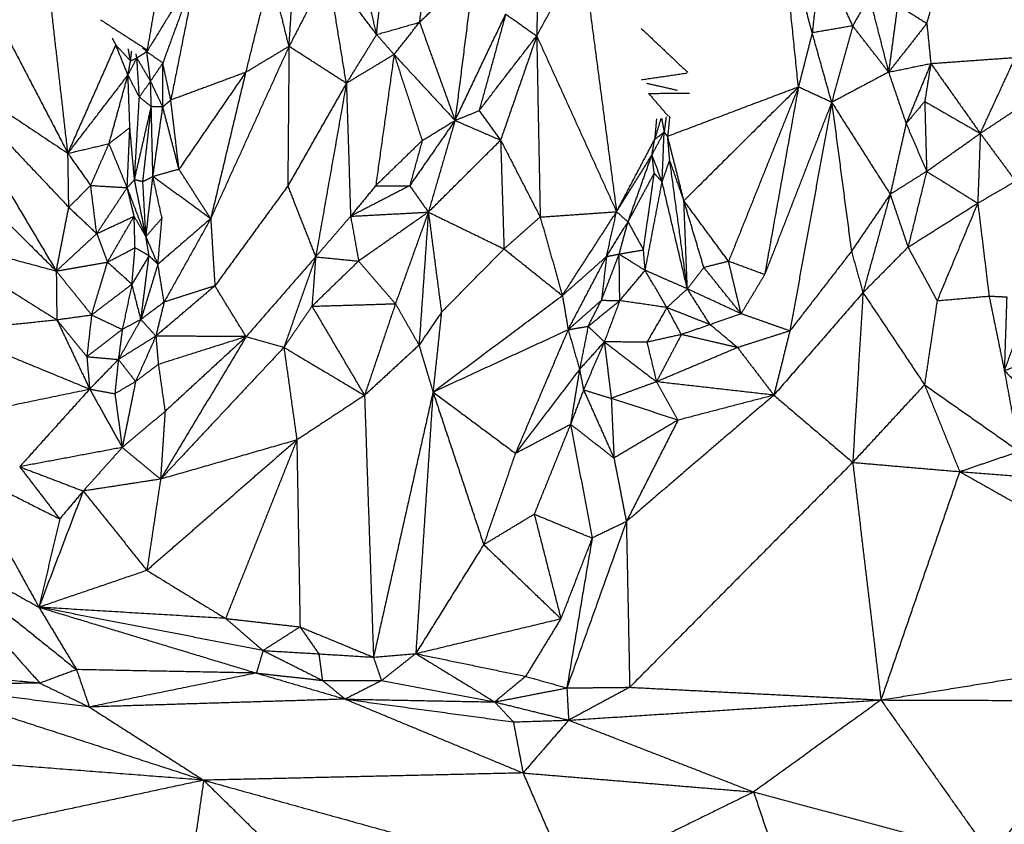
# Model space of a CAD drawing. Header units: millimetres. Extents: x 73 to 109.5, y 0 to 89.7.
# Tile 75 of 83: x 89.6 to 93.8, y 83.3 to 86.8. Entities that reach past the tile are written whole.
import ezdxf

# ---------------------------------------------------------------- set-up
doc = ezdxf.new("R2010")
doc.units = ezdxf.units.MM
doc.header["$MEASUREMENT"] = 0
doc.layers.add('Make2D$visible$lines', color=7, linetype='Continuous', true_color=0x000000)

msp = doc.modelspace()

# ---------------------------------------------------------------- linework, layer by layer
at = {"layer": 'Make2D$visible$lines'}
for points in [[(89.8059, 86.1895), (89.7433, 86.7386), (89.6807, 87.2878)], [(91.3206, 86.7538), (91.3518, 86.9784), (91.3831, 87.2031)], [(93.012, 86.7083), (92.9446, 86.9591), (92.8772, 87.2098)], [(92.9524, 86.475), (92.9148, 86.8424), (92.8772, 87.2098)], [(89.2979, 87.1639), (89.5519, 86.6767), (89.8059, 86.1895)], [(91.1356, 86.7011), (91.1593, 86.937), (91.183, 87.1729)], [(91.8356, 87.1695), (91.8303, 86.9323), (91.8251, 86.695)], [(90.7582, 86.6499), (90.7719, 86.8585), (90.7856, 87.0671)], [(91.1356, 86.7011), (91.0951, 86.8779), (91.0546, 87.0547)], [(91.8251, 86.695), (91.9236, 86.8737), (92.0222, 87.0524)], [(92.0222, 87.0524), (92.0957, 86.4952), (92.1691, 85.9379)], [(93.0491, 87.0394), (93.0306, 86.8739), (93.012, 86.7083)], [(93.1862, 86.7384), (93.1177, 86.8889), (93.0491, 87.0394)], [(93.5056, 86.7488), (93.5491, 86.9032), (93.5927, 87.0576)], [(90.3603, 86.9769), (90.253, 86.802), (90.1457, 86.627)], [(90.3603, 86.9769), (90.2875, 86.7777), (90.2146, 86.5784)], [(90.3603, 86.9769), (90.3047, 86.6979), (90.2491, 86.4189)], [(90.6788, 86.9689), (90.6251, 86.7535), (90.5714, 86.5381)], [(90.7582, 86.6499), (90.7185, 86.8094), (90.6788, 86.9689)], [(90.9261, 86.9754), (90.8421, 86.8127), (90.7582, 86.6499)], [(91.0053, 86.4911), (90.9657, 86.7333), (90.9261, 86.9754)], [(91.1356, 86.7011), (91.0309, 86.8383), (90.9261, 86.9754)], [(91.3206, 86.7538), (91.4381, 86.8675), (91.5557, 86.9812)], [(91.5557, 86.9812), (91.5145, 86.6561), (91.4734, 86.3311)], [(93.2574, 86.8637), (93.2218, 86.801), (93.1862, 86.7384)], [(93.2574, 86.8637), (93.2991, 86.7015), (93.3408, 86.5392)], [(90.1805, 86.8287), (90.1631, 86.7279), (90.1457, 86.627)], [(93.3797, 86.8286), (93.3603, 86.6839), (93.3408, 86.5392)], [(93.3797, 86.8286), (93.4427, 86.7887), (93.5056, 86.7488)], [(91.4734, 86.3311), (91.5826, 86.5601), (91.6918, 86.7892)], [(91.6918, 86.7892), (91.6344, 86.5811), (91.577, 86.3731)], [(91.6918, 86.7892), (91.7584, 86.7421), (91.8251, 86.695)], [(89.9466, 86.7644), (90.0443, 86.7011), (90.1421, 86.6378)], [(91.1356, 86.7011), (91.2281, 86.7275), (91.3206, 86.7538)], [(91.2108, 86.6149), (91.2657, 86.6844), (91.3206, 86.7538)], [(91.3206, 86.7538), (91.397, 86.5425), (91.4734, 86.3311)], [(93.1862, 86.7384), (93.0991, 86.7233), (93.012, 86.7083)], [(93.1862, 86.7384), (93.141, 86.5737), (93.0958, 86.409)], [(93.3408, 86.5392), (93.2635, 86.6388), (93.1862, 86.7384)], [(93.5056, 86.7488), (93.4232, 86.644), (93.3408, 86.5392)], [(93.5056, 86.7488), (93.5142, 86.6625), (93.5228, 86.5763)], [(91.1356, 86.7011), (91.0705, 86.5961), (91.0053, 86.4911)], [(91.1356, 86.7011), (91.1732, 86.658), (91.2108, 86.6149)], [(91.577, 86.3731), (91.7011, 86.534), (91.8251, 86.695)], [(91.8251, 86.695), (91.7474, 86.4706), (91.6696, 86.2461)], [(91.8251, 86.695), (91.8326, 86.3051), (91.8401, 85.9153)], [(91.8251, 86.695), (91.9971, 86.3165), (92.1691, 85.9379)], [(92.2753, 86.7276), (92.3753, 86.6329), (92.4753, 86.5382)], [(93.012, 86.7083), (92.9822, 86.5917), (92.9524, 86.475)], [(93.0958, 86.409), (93.0539, 86.5587), (93.012, 86.7083)], [(89.8059, 86.1895), (89.9091, 86.4226), (90.0122, 86.6558)], [(89.9964, 86.6859), (90.0043, 86.6709), (90.0122, 86.6558)], [(90.0122, 86.6558), (90.0438, 86.6217), (90.0754, 86.5877)], [(90.0646, 86.5265), (90.0384, 86.5912), (90.0122, 86.6558)], [(90.7582, 86.6499), (90.5895, 86.279), (90.4208, 85.908)], [(90.7582, 86.6499), (90.6648, 86.594), (90.5714, 86.5381)], [(90.7582, 86.6499), (90.7556, 86.3494), (90.7529, 86.0488)], [(91.0053, 86.4911), (90.8818, 86.5705), (90.7582, 86.6499)], [(90.0754, 86.5877), (90.0706, 86.6138), (90.0657, 86.64)], [(90.0754, 86.5877), (90.0781, 86.6089), (90.0807, 86.6301)], [(90.1029, 86.6), (90.1012, 86.6089), (90.0994, 86.6178)], [(90.1457, 86.627), (90.1243, 86.6135), (90.1029, 86.6)], [(90.1457, 86.627), (90.1368, 86.6352), (90.1278, 86.6434)], [(90.1457, 86.627), (90.1442, 86.6328), (90.1426, 86.6386)], [(90.2146, 86.5784), (90.1802, 86.6027), (90.1457, 86.627)], [(90.1618, 86.5006), (90.1538, 86.5638), (90.1457, 86.627)], [(91.2108, 86.6149), (91.1081, 86.553), (91.0053, 86.4911)], [(91.2108, 86.6149), (91.1713, 86.3325), (91.1318, 86.0501)], [(91.2108, 86.6149), (91.3421, 86.473), (91.4734, 86.3311)], [(91.2108, 86.6149), (91.2713, 86.4297), (91.3318, 86.2444)], [(89.2237, 86.5769), (89.5148, 86.3832), (89.8059, 86.1895)], [(89.2237, 86.5769), (89.5166, 86.2671), (89.8096, 85.9572)], [(89.2237, 86.5769), (89.4897, 86.1298), (89.7557, 85.6826)], [(90.0646, 86.5265), (90.0838, 86.5633), (90.1029, 86.6)], [(90.0646, 86.5265), (90.07, 86.5571), (90.0754, 86.5877)], [(90.0754, 86.5877), (90.0892, 86.5938), (90.1029, 86.6)], [(90.1137, 86.4316), (90.1083, 86.5158), (90.1029, 86.6)], [(90.1618, 86.5006), (90.1324, 86.5503), (90.1029, 86.6)], [(90.2146, 86.5784), (90.1882, 86.5395), (90.1618, 86.5006)], [(90.2145, 86.3894), (90.2145, 86.4839), (90.2146, 86.5784)], [(90.2491, 86.4189), (90.2319, 86.4987), (90.2146, 86.5784)], [(93.3408, 86.5392), (93.4318, 86.5578), (93.5228, 86.5763)], [(93.5228, 86.5763), (93.4696, 86.447), (93.4164, 86.3177)], [(93.5228, 86.5763), (93.5096, 86.4946), (93.4965, 86.4128)], [(93.5228, 86.5763), (93.7049, 86.5893), (93.8869, 86.6024)], [(93.5228, 86.5763), (93.6294, 86.4259), (93.7359, 86.2755)], [(93.7359, 86.2755), (93.8114, 86.439), (93.8869, 86.6024)], [(88.8981, 86.534), (89.3269, 86.1083), (89.7557, 85.6826)], [(89.8059, 86.1895), (89.9353, 86.358), (90.0646, 86.5265)], [(89.983, 86.2311), (90.0238, 86.3788), (90.0646, 86.5265)], [(90.0727, 86.3003), (90.0687, 86.4134), (90.0646, 86.5265)], [(90.1137, 86.4316), (90.0892, 86.4791), (90.0646, 86.5265)], [(90.5714, 86.5381), (90.4103, 86.4785), (90.2491, 86.4189)], [(90.5714, 86.5381), (90.4278, 86.3296), (90.2843, 86.121)], [(90.5714, 86.5381), (90.4961, 86.2231), (90.4208, 85.908)], [(92.2767, 86.5068), (92.3742, 86.521), (92.4717, 86.5352)], [(93.3408, 86.5392), (93.2183, 86.4741), (93.0958, 86.409)], [(93.3408, 86.5392), (93.3786, 86.4285), (93.4164, 86.3177)], [(90.1137, 86.4316), (90.1378, 86.4661), (90.1618, 86.5006)], [(90.165, 86.3905), (90.1634, 86.4456), (90.1618, 86.5006)], [(90.2145, 86.3894), (90.1881, 86.445), (90.1618, 86.5006)], [(91.0053, 86.4911), (90.8791, 86.27), (90.7529, 86.0488)], [(91.0053, 86.4911), (90.9392, 86.1173), (90.873, 85.7436)], [(91.0053, 86.4911), (91.0144, 86.2048), (91.0234, 85.9185)], [(92.2978, 86.4918), (92.3638, 86.4765), (92.4299, 86.4613)], [(92.3074, 86.4474), (92.3953, 86.4482), (92.4833, 86.4489)], [(92.3074, 86.4474), (92.3498, 86.3982), (92.3922, 86.3489)], [(92.9524, 86.475), (92.6708, 86.3687), (92.3892, 86.2624)], [(92.9524, 86.475), (92.7058, 86.2302), (92.4592, 85.9853)], [(92.9524, 86.475), (92.8019, 86.0997), (92.6515, 85.7245)], [(92.9524, 86.475), (92.8796, 86.071), (92.8069, 85.667)], [(93.0958, 86.409), (93.0241, 86.442), (92.9524, 86.475)], [(90.0926, 86.0757), (90.1031, 86.2537), (90.1137, 86.4316)], [(90.165, 86.3905), (90.1394, 86.4111), (90.1137, 86.4316)], [(90.2491, 86.4189), (90.2318, 86.4042), (90.2145, 86.3894)], [(90.2843, 86.121), (90.2667, 86.27), (90.2491, 86.4189)], [(93.0958, 86.409), (92.9513, 86.038), (92.8069, 85.667)], [(93.0958, 86.409), (93.0057, 85.917), (92.9156, 85.4249)], [(93.0958, 86.409), (93.2218, 86.211), (93.3478, 86.013)], [(93.0958, 86.409), (93.1383, 86.0882), (93.1808, 85.7674)], [(93.4965, 86.4128), (93.4564, 86.3653), (93.4164, 86.3177)], [(93.4965, 86.4128), (93.5006, 86.2623), (93.5048, 86.1117)], [(93.4965, 86.4128), (93.6162, 86.3442), (93.7359, 86.2755)], [(90.0926, 86.0757), (90.1288, 86.2331), (90.165, 86.3905)], [(90.1287, 86.0669), (90.1469, 86.2287), (90.165, 86.3905)], [(90.1719, 86.0893), (90.1684, 86.2399), (90.165, 86.3905)], [(90.2145, 86.3894), (90.1897, 86.39), (90.165, 86.3905)], [(90.1719, 86.0893), (90.1932, 86.2394), (90.2145, 86.3894)], [(90.2843, 86.121), (90.2494, 86.2552), (90.2145, 86.3894)], [(91.4734, 86.3311), (91.5252, 86.3521), (91.577, 86.3731)], [(91.577, 86.3731), (91.6233, 86.3096), (91.6696, 86.2461)], [(93.7359, 86.2755), (93.8129, 86.3265), (93.8899, 86.3775)], [(91.4734, 86.3311), (91.3758, 86.1905), (91.2782, 86.0499)], [(91.3318, 86.2444), (91.4026, 86.2878), (91.4734, 86.3311)], [(91.4734, 86.3311), (91.4159, 86.1337), (91.3585, 85.9363)], [(91.4734, 86.3311), (91.5715, 86.2886), (91.6696, 86.2461)], [(92.3597, 86.3383), (92.3464, 86.2935), (92.333, 86.2487)], [(92.3412, 86.3381), (92.3371, 86.2934), (92.333, 86.2487)], [(92.3597, 86.3383), (92.3627, 86.3383), (92.3656, 86.3383)], [(92.3635, 86.3383), (92.3688, 86.3098), (92.3742, 86.2813)], [(92.3826, 86.3469), (92.3784, 86.3141), (92.3742, 86.2813)], [(92.398, 86.3501), (92.3936, 86.3063), (92.3892, 86.2624)], [(93.4164, 86.3177), (93.3821, 86.1654), (93.3478, 86.013)], [(93.4164, 86.3177), (93.4606, 86.2147), (93.5048, 86.1117)], [(89.983, 86.2311), (90.0279, 86.2657), (90.0727, 86.3003)], [(90.0611, 86.0417), (90.0669, 86.171), (90.0727, 86.3003)], [(90.0926, 86.0757), (90.0827, 86.188), (90.0727, 86.3003)], [(92.3217, 86.1832), (92.3479, 86.2323), (92.3742, 86.2813)], [(92.333, 86.2487), (92.3536, 86.265), (92.3742, 86.2813)], [(92.3654, 86.0661), (92.3698, 86.1737), (92.3742, 86.2813)], [(92.3892, 86.2624), (92.3817, 86.2718), (92.3742, 86.2813)], [(93.5048, 86.1117), (93.6203, 86.1936), (93.7359, 86.2755)], [(93.7359, 86.2755), (93.7304, 86.1252), (93.725, 85.9749)], [(93.7359, 86.2755), (93.812, 86.1725), (93.888, 86.0694)], [(89.8059, 86.1895), (89.8945, 86.2103), (89.983, 86.2311)], [(89.9039, 86.0511), (89.9434, 86.1411), (89.983, 86.2311)], [(90.0611, 86.0417), (90.0221, 86.1364), (89.983, 86.2311)], [(91.3318, 86.2444), (91.2318, 86.1473), (91.1318, 86.0501)], [(91.3318, 86.2444), (91.305, 86.1472), (91.2782, 86.0499)], [(91.3585, 85.9363), (91.514, 86.0912), (91.6696, 86.2461)], [(91.6696, 86.2461), (91.7548, 86.0807), (91.8401, 85.9153)], [(91.6696, 86.2461), (91.677, 86.0121), (91.6844, 85.7781)], [(92.1691, 85.9379), (92.2511, 86.0933), (92.333, 86.2487)], [(92.3217, 86.1832), (92.3274, 86.216), (92.333, 86.2487)], [(92.398, 86.1601), (92.3936, 86.2112), (92.3892, 86.2624)], [(92.4592, 85.9853), (92.4242, 86.1239), (92.3892, 86.2624)], [(89.8059, 86.1895), (89.8549, 86.1203), (89.9039, 86.0511)], [(89.8096, 85.9572), (89.8078, 86.0734), (89.8059, 86.1895)], [(92.1691, 85.9379), (92.2454, 86.0606), (92.3217, 86.1832)], [(92.2185, 85.8942), (92.2701, 86.0387), (92.3217, 86.1832)], [(92.3314, 86.1039), (92.3265, 86.1436), (92.3217, 86.1832)], [(92.3654, 86.0661), (92.3435, 86.1247), (92.3217, 86.1832)], [(92.3654, 86.0661), (92.3817, 86.1131), (92.398, 86.1601)], [(92.4592, 85.9853), (92.4286, 86.0727), (92.398, 86.1601)], [(92.474, 85.6059), (92.436, 85.883), (92.398, 86.1601)], [(90.2843, 86.121), (90.2281, 86.1052), (90.1719, 86.0893)], [(90.4208, 85.908), (90.3525, 86.0145), (90.2843, 86.121)], [(92.2185, 85.8942), (92.2749, 85.999), (92.3314, 86.1039)], [(92.285, 85.7739), (92.3082, 85.9389), (92.3314, 86.1039)], [(92.3654, 86.0661), (92.3484, 86.085), (92.3314, 86.1039)], [(93.5048, 86.1117), (93.4263, 86.0624), (93.3478, 86.013)], [(93.5048, 86.1117), (93.4647, 85.9485), (93.4246, 85.7854)], [(93.5048, 86.1117), (93.6149, 86.0433), (93.725, 85.9749)], [(90.0611, 86.0417), (90.0769, 86.0587), (90.0926, 86.0757)], [(90.1419, 85.8308), (90.1173, 85.9532), (90.0926, 86.0757)], [(90.1287, 86.0669), (90.1106, 86.0713), (90.0926, 86.0757)], [(90.1719, 86.0893), (90.1503, 86.0781), (90.1287, 86.0669)], [(90.1419, 85.8308), (90.1353, 85.9488), (90.1287, 86.0669)], [(90.1419, 85.8308), (90.1569, 85.9601), (90.1719, 86.0893)], [(90.2113, 85.9111), (90.1916, 86.0002), (90.1719, 86.0893)], [(90.4208, 85.908), (90.2963, 85.9987), (90.1719, 86.0893)], [(92.2924, 85.6855), (92.3289, 85.8758), (92.3654, 86.0661)], [(92.474, 85.6059), (92.4197, 85.836), (92.3654, 86.0661)], [(93.725, 85.9749), (93.8065, 86.0222), (93.888, 86.0694)], [(89.8096, 85.9572), (89.8568, 86.0042), (89.9039, 86.0511)], [(89.93, 85.8436), (89.917, 85.9474), (89.9039, 86.0511)], [(89.9039, 86.0511), (89.9825, 86.0464), (90.0611, 86.0417)], [(89.93, 85.8436), (89.9956, 85.9427), (90.0611, 86.0417)], [(90.1419, 85.8308), (90.1015, 85.9362), (90.0611, 86.0417)], [(90.0912, 85.9186), (90.0761, 85.9801), (90.0611, 86.0417)], [(90.7529, 86.0488), (90.596, 85.8339), (90.4391, 85.6189)], [(90.7529, 86.0488), (90.8129, 85.8962), (90.873, 85.7436)], [(91.1318, 86.0501), (91.0776, 85.9843), (91.0234, 85.9185)], [(91.2782, 86.0499), (91.1508, 85.9842), (91.0234, 85.9185)], [(91.1318, 86.0501), (91.205, 86.05), (91.2782, 86.0499)], [(91.2782, 86.0499), (91.3183, 85.9931), (91.3585, 85.9363)], [(93.3478, 86.013), (93.2643, 85.8902), (93.1808, 85.7674)], [(93.3478, 86.013), (93.2892, 85.8013), (93.2306, 85.5896)], [(93.3478, 86.013), (93.3862, 85.8992), (93.4246, 85.7854)], [(92.5452, 85.6976), (92.5022, 85.8415), (92.4592, 85.9853)], [(92.474, 85.6059), (92.4666, 85.7956), (92.4592, 85.9853)], [(92.6515, 85.7245), (92.5553, 85.8549), (92.4592, 85.9853)], [(93.4246, 85.7854), (93.5748, 85.8801), (93.725, 85.9749)], [(93.725, 85.9749), (93.6374, 85.7648), (93.5499, 85.5548)], [(93.725, 85.9749), (93.7494, 85.7748), (93.7737, 85.5748)], [(89.7557, 85.6826), (89.7827, 85.8199), (89.8096, 85.9572)], [(89.8096, 85.9572), (89.8698, 85.9004), (89.93, 85.8436)], [(91.0234, 85.9185), (91.1909, 85.9274), (91.3585, 85.9363)], [(91.3585, 85.9363), (91.2083, 85.8309), (91.0581, 85.7255)], [(91.3585, 85.9363), (91.2876, 85.7391), (91.2167, 85.5419)], [(91.3585, 85.9363), (91.3384, 85.6498), (91.3183, 85.3633)], [(91.3585, 85.9363), (91.3866, 85.7206), (91.4148, 85.5049)], [(91.3585, 85.9363), (91.5214, 85.8572), (91.6844, 85.7781)], [(91.8401, 85.9153), (92.0046, 85.9266), (92.1691, 85.9379)], [(91.9357, 85.5771), (92.0524, 85.7575), (92.1691, 85.9379)], [(92.1259, 85.7452), (92.1475, 85.8416), (92.1691, 85.9379)], [(92.1691, 85.9379), (92.1938, 85.9161), (92.2185, 85.8942)], [(89.93, 85.8436), (90.0106, 85.8811), (90.0912, 85.9186)], [(89.9763, 85.721), (90.0337, 85.8198), (90.0912, 85.9186)], [(90.0949, 85.783), (90.093, 85.8508), (90.0912, 85.9186)], [(90.1419, 85.8308), (90.1165, 85.8747), (90.0912, 85.9186)], [(90.2113, 85.9111), (90.1766, 85.8709), (90.1419, 85.8308)], [(90.1935, 85.7119), (90.2024, 85.8115), (90.2113, 85.9111)], [(90.4208, 85.908), (90.3071, 85.81), (90.1935, 85.7119)], [(90.4208, 85.908), (90.3205, 85.7284), (90.2202, 85.5488)], [(90.4208, 85.908), (90.4299, 85.7635), (90.4391, 85.6189)], [(91.0234, 85.9185), (90.9482, 85.8311), (90.873, 85.7436)], [(91.0234, 85.9185), (91.0408, 85.822), (91.0581, 85.7255)], [(91.6844, 85.7781), (91.7623, 85.8467), (91.8401, 85.9153)], [(91.8404, 85.9142), (91.888, 85.7457), (91.9357, 85.5771)], [(92.1259, 85.7452), (92.1722, 85.8197), (92.2185, 85.8942)], [(92.1805, 85.7559), (92.1995, 85.825), (92.2185, 85.8942)], [(92.2185, 85.8942), (92.2517, 85.834), (92.285, 85.7739)], [(89.7557, 85.6826), (89.8429, 85.7631), (89.93, 85.8436)], [(89.93, 85.8436), (89.9532, 85.7823), (89.9763, 85.721)], [(89.1748, 85.8398), (89.4664, 85.6564), (89.758, 85.473)], [(89.1748, 85.8398), (89.4652, 85.7612), (89.7557, 85.6826)], [(90.1552, 85.7486), (90.1486, 85.7897), (90.1419, 85.8308)], [(90.1935, 85.7119), (90.1677, 85.7713), (90.1419, 85.8308)], [(89.9763, 85.721), (90.0356, 85.752), (90.0949, 85.783)], [(90.0817, 85.626), (90.0883, 85.7045), (90.0949, 85.783)], [(90.1552, 85.7486), (90.125, 85.7658), (90.0949, 85.783)], [(91.4148, 85.5049), (91.5496, 85.6415), (91.6844, 85.7781)], [(91.6844, 85.7781), (91.8101, 85.6776), (91.9357, 85.5771)], [(92.1805, 85.7559), (92.2327, 85.7649), (92.285, 85.7739)], [(92.2924, 85.6855), (92.2887, 85.7297), (92.285, 85.7739)], [(93.1808, 85.7674), (93.0482, 85.5961), (92.9156, 85.4249)], [(93.1808, 85.7674), (93.2057, 85.6785), (93.2306, 85.5896)], [(93.4246, 85.7854), (93.3276, 85.6875), (93.2306, 85.5896)], [(93.4246, 85.7854), (93.4872, 85.6701), (93.5499, 85.5548)], [(89.7557, 85.6826), (89.866, 85.7018), (89.9763, 85.721)], [(89.9079, 85.4938), (89.9421, 85.6074), (89.9763, 85.721)], [(89.9763, 85.721), (90.029, 85.6735), (90.0817, 85.626)], [(90.1552, 85.7486), (90.1185, 85.6873), (90.0817, 85.626)], [(90.1203, 85.4741), (90.1378, 85.6113), (90.1552, 85.7486)], [(90.1935, 85.7119), (90.1744, 85.7302), (90.1552, 85.7486)], [(90.873, 85.7436), (90.7231, 85.5718), (90.5733, 85.4)], [(90.873, 85.7436), (90.8046, 85.5487), (90.7362, 85.3538)], [(90.873, 85.7436), (90.865, 85.6373), (90.8571, 85.531)], [(91.0581, 85.7255), (90.9576, 85.6283), (90.8571, 85.531)], [(90.873, 85.7436), (90.9655, 85.7345), (91.0581, 85.7255)], [(91.0581, 85.7255), (91.1374, 85.6337), (91.2167, 85.5419)], [(91.9357, 85.5771), (92.0308, 85.6612), (92.1259, 85.7452)], [(91.9607, 85.4301), (92.0433, 85.5877), (92.1259, 85.7452)], [(92.1042, 85.5569), (92.1424, 85.6564), (92.1805, 85.7559)], [(92.1259, 85.7452), (92.1151, 85.651), (92.1042, 85.5569)], [(92.1259, 85.7452), (92.1532, 85.7505), (92.1805, 85.7559)], [(92.1805, 85.7559), (92.2364, 85.7207), (92.2924, 85.6855)], [(92.1829, 85.5552), (92.1817, 85.6555), (92.1805, 85.7559)], [(92.6515, 85.7245), (92.5984, 85.711), (92.5452, 85.6976)], [(92.7056, 85.4986), (92.6785, 85.6115), (92.6515, 85.7245)], [(92.8069, 85.667), (92.7292, 85.6957), (92.6515, 85.7245)], [(89.7557, 85.6826), (89.8318, 85.5882), (89.9079, 85.4938)], [(89.7557, 85.6826), (89.7569, 85.5778), (89.758, 85.473)], [(90.1935, 85.7119), (90.1569, 85.593), (90.1203, 85.4741)], [(90.2202, 85.5488), (90.2069, 85.6304), (90.1935, 85.7119)], [(92.1829, 85.5552), (92.2376, 85.6203), (92.2924, 85.6855)], [(92.3858, 85.5254), (92.3391, 85.6054), (92.2924, 85.6855)], [(92.474, 85.6059), (92.3832, 85.6457), (92.2924, 85.6855)], [(92.5452, 85.6976), (92.5096, 85.6517), (92.474, 85.6059)], [(92.7056, 85.4986), (92.6254, 85.5981), (92.5452, 85.6976)], [(92.8069, 85.667), (92.7563, 85.5828), (92.7056, 85.4986)], [(89.9079, 85.4938), (89.9948, 85.5599), (90.0817, 85.626)], [(90.0817, 85.626), (90.0609, 85.5285), (90.0401, 85.4311)], [(90.1203, 85.4741), (90.101, 85.55), (90.0817, 85.626)], [(90.4391, 85.6189), (90.3119, 85.5108), (90.1847, 85.4026)], [(90.4391, 85.6189), (90.3297, 85.5839), (90.2202, 85.5488)], [(90.5733, 85.4), (90.5062, 85.5094), (90.4391, 85.6189)], [(92.474, 85.6059), (92.4299, 85.5657), (92.3858, 85.5254)], [(92.5722, 85.4516), (92.5231, 85.5288), (92.474, 85.6059)], [(92.7056, 85.4986), (92.5898, 85.5522), (92.474, 85.6059)], [(93.2306, 85.5896), (93.0387, 85.3689), (92.8467, 85.1482)], [(93.2306, 85.5896), (93.2085, 85.2241), (93.1864, 84.8586)], [(93.2306, 85.5896), (93.3632, 85.3912), (93.4957, 85.1928)], [(93.9729, 85.6244), (93.9061, 85.4394), (93.8393, 85.2543)], [(90.2202, 85.5488), (90.1702, 85.5115), (90.1203, 85.4741)], [(90.2202, 85.5488), (90.2024, 85.4757), (90.1847, 85.4026)], [(91.3784, 85.1617), (91.6571, 85.3694), (91.9357, 85.5771)], [(91.9357, 85.5771), (91.9482, 85.5036), (91.9607, 85.4301)], [(91.9607, 85.4301), (92.0325, 85.4935), (92.1042, 85.5569)], [(92.0466, 85.4449), (92.0754, 85.5009), (92.1042, 85.5569)], [(92.0466, 85.4448), (92.1148, 85.5), (92.1829, 85.5552)], [(92.1042, 85.5569), (92.1436, 85.556), (92.1829, 85.5552)], [(92.1829, 85.5552), (92.1496, 85.4665), (92.1163, 85.3778)], [(92.3858, 85.5254), (92.2844, 85.5403), (92.1829, 85.5552)], [(93.5499, 85.5548), (93.5228, 85.3738), (93.4957, 85.1928)], [(93.5499, 85.5548), (93.6618, 85.5648), (93.7737, 85.5748)], [(93.7737, 85.5748), (93.8118, 85.573), (93.8498, 85.5713)], [(93.7737, 85.5748), (93.8065, 85.4145), (93.8393, 85.2543)], [(93.8498, 85.5713), (93.8446, 85.4128), (93.8393, 85.2543)], [(90.8571, 85.531), (90.7966, 85.4424), (90.7362, 85.3538)], [(90.8571, 85.531), (91.0369, 85.5364), (91.2167, 85.5419)], [(90.8571, 85.531), (90.9703, 85.3391), (91.0836, 85.1472)], [(91.2167, 85.5419), (91.1502, 85.3445), (91.0836, 85.1472)], [(91.2167, 85.5419), (91.2675, 85.4526), (91.3183, 85.3633)], [(91.4148, 85.5049), (91.3665, 85.4341), (91.3183, 85.3633)], [(91.4148, 85.5049), (91.3966, 85.3333), (91.3784, 85.1617)], [(92.3858, 85.5254), (92.3429, 85.4507), (92.2999, 85.3759)], [(92.5722, 85.4516), (92.479, 85.4885), (92.3858, 85.5254)], [(92.4482, 85.4092), (92.417, 85.4673), (92.3858, 85.5254)], [(89.2925, 85.4243), (89.5253, 85.4486), (89.758, 85.473)], [(89.758, 85.473), (89.833, 85.4834), (89.9079, 85.4938)], [(89.758, 85.473), (89.8227, 85.3934), (89.8873, 85.3138)], [(89.758, 85.473), (89.8288, 85.3237), (89.8996, 85.1744)], [(89.9079, 85.4938), (89.8976, 85.4038), (89.8873, 85.3138)], [(89.9079, 85.4938), (89.974, 85.4625), (90.0401, 85.4311)], [(90.1203, 85.4741), (90.0718, 85.388), (90.0234, 85.3019)], [(90.1203, 85.4741), (90.0802, 85.4526), (90.0401, 85.4311)], [(90.1847, 85.4026), (90.1525, 85.4384), (90.1203, 85.4741)], [(92.7056, 85.4986), (92.6389, 85.4751), (92.5722, 85.4516)], [(92.9156, 85.4249), (92.8106, 85.4617), (92.7056, 85.4986)], [(89.2925, 85.4243), (89.5961, 85.2993), (89.8996, 85.1744)], [(90.0401, 85.4311), (89.9637, 85.3724), (89.8873, 85.3138)], [(90.0401, 85.4311), (90.0317, 85.3665), (90.0234, 85.3019)], [(91.3784, 85.1617), (91.6696, 85.2959), (91.9607, 85.4301)], [(91.9607, 85.4301), (91.8472, 85.164), (91.7336, 84.8978)], [(91.9607, 85.4301), (92.0036, 85.4374), (92.0465, 85.4448)], [(91.9607, 85.4301), (91.9852, 85.3446), (92.0097, 85.2591)], [(92.0465, 85.4448), (92.0281, 85.3519), (92.0097, 85.2591)], [(92.0465, 85.4448), (92.0814, 85.4113), (92.1163, 85.3778)], [(92.5722, 85.4516), (92.5102, 85.4304), (92.4482, 85.4092)], [(92.6903, 85.353), (92.6313, 85.4023), (92.5722, 85.4516)], [(92.9156, 85.4249), (92.8029, 85.3889), (92.6903, 85.353)], [(92.9156, 85.4249), (92.8812, 85.2865), (92.8467, 85.1482)], [(90.1847, 85.4026), (90.1041, 85.3523), (90.0234, 85.3019)], [(90.1847, 85.4026), (90.1411, 85.3048), (90.0975, 85.2069)], [(90.1847, 85.4026), (90.19, 85.3415), (90.1953, 85.2804)], [(90.5733, 85.4), (90.379, 85.4013), (90.1847, 85.4026)], [(90.5733, 85.4), (90.3843, 85.3402), (90.1953, 85.2804)], [(90.5733, 85.4), (90.3891, 85.0933), (90.2049, 84.7865)], [(90.5733, 85.4), (90.3987, 85.2389), (90.2242, 85.0779)], [(90.7362, 85.3538), (90.6547, 85.3769), (90.5733, 85.4)], [(92.1163, 85.3778), (92.063, 85.3185), (92.0097, 85.2591)], [(92.1163, 85.3778), (92.0716, 85.2744), (92.0269, 85.1709)], [(92.2999, 85.3759), (92.2081, 85.3769), (92.1163, 85.3778)], [(92.1163, 85.3778), (92.2287, 85.2918), (92.341, 85.2057)], [(92.1163, 85.3778), (92.1313, 85.2562), (92.1463, 85.1345)], [(92.4482, 85.4092), (92.3741, 85.3926), (92.2999, 85.3759)], [(92.2999, 85.3759), (92.3205, 85.2908), (92.341, 85.2057)], [(92.4482, 85.4092), (92.3946, 85.3075), (92.341, 85.2057)], [(92.6903, 85.353), (92.5693, 85.3811), (92.4482, 85.4092)], [(90.7362, 85.3538), (90.4706, 85.0702), (90.2049, 84.7865)], [(90.7362, 85.3538), (90.9099, 85.2505), (91.0836, 85.1472)], [(90.7362, 85.3538), (90.7641, 85.1545), (90.7919, 84.9551)], [(91.3183, 85.3633), (91.2009, 85.2552), (91.0836, 85.1472)], [(91.3183, 85.3633), (91.3483, 85.2625), (91.3784, 85.1617)], [(92.6903, 85.353), (92.5157, 85.2793), (92.341, 85.2057)], [(92.6903, 85.353), (92.7685, 85.2506), (92.8467, 85.1482)], [(89.8873, 85.3138), (89.9554, 85.3079), (90.0234, 85.3019)], [(89.8873, 85.3138), (89.8935, 85.2441), (89.8996, 85.1744)], [(90.0234, 85.3019), (89.9615, 85.2382), (89.8996, 85.1744)], [(90.0234, 85.3019), (90.0158, 85.228), (90.0081, 85.1542)], [(90.0234, 85.3019), (90.0605, 85.2544), (90.0975, 85.2069)], [(93.8393, 85.2543), (93.9092, 85.28), (93.979, 85.3057)], [(90.1953, 85.2804), (90.1464, 85.2436), (90.0975, 85.2069)], [(90.1953, 85.2804), (90.2097, 85.1791), (90.2242, 85.0779)], [(92.0097, 85.2591), (91.8717, 85.0784), (91.7336, 84.8978)], [(92.0097, 85.2591), (91.9903, 85.1411), (91.971, 85.023)], [(92.0097, 85.2591), (92.0183, 85.215), (92.0269, 85.1709)], [(93.8393, 85.2543), (93.9374, 85.1555), (94.0354, 85.0568)], [(93.8393, 85.2543), (93.8713, 85.0804), (93.9033, 84.9064)], [(90.0975, 85.2069), (90.0528, 85.1805), (90.0081, 85.1542)], [(90.0975, 85.2069), (90.0687, 85.0649), (90.0398, 84.9229)], [(89.181, 85.0255), (89.5403, 85.1), (89.8996, 85.1744)], [(89.8996, 85.1744), (89.7489, 85.0071), (89.5981, 84.8399)], [(89.8996, 85.1744), (89.9539, 85.1643), (90.0081, 85.1542)], [(89.8996, 85.1744), (89.9697, 85.0486), (90.0398, 84.9229)], [(92.0269, 85.1709), (91.9989, 85.097), (91.971, 85.023)], [(92.0269, 85.1709), (92.0925, 85.0239), (92.158, 84.877)], [(92.0269, 85.1709), (92.0866, 85.1527), (92.1463, 85.1345)], [(92.341, 85.2057), (92.2437, 85.1701), (92.1463, 85.1345)], [(92.341, 85.2057), (92.3872, 85.123), (92.4334, 85.0403)], [(92.8467, 85.1482), (92.5939, 85.1769), (92.341, 85.2057)], [(93.4957, 85.1928), (93.341, 85.0257), (93.1864, 84.8586)], [(93.4957, 85.1928), (93.6995, 85.0496), (93.9033, 84.9064)], [(93.4957, 85.1928), (93.5714, 85.0059), (93.6471, 84.8189)], [(90.0081, 85.1542), (90.024, 85.0385), (90.0398, 84.9229)], [(91.0836, 85.1472), (90.9378, 85.0511), (90.7919, 84.9551)], [(91.0836, 85.1472), (91.1029, 84.5834), (91.1221, 84.0197)], [(91.3784, 85.1617), (91.2503, 84.5907), (91.1221, 84.0197)], [(91.3784, 85.1617), (91.3413, 84.5985), (91.3041, 84.0353)], [(91.3784, 85.1617), (91.4876, 84.8332), (91.5968, 84.5047)], [(91.3784, 85.1617), (91.556, 85.0298), (91.7336, 84.8978)], [(92.1463, 85.1345), (92.1522, 85.0058), (92.158, 84.877)], [(92.4334, 85.0403), (92.2899, 85.0874), (92.1463, 85.1345)], [(92.8467, 85.1482), (92.529, 84.8759), (92.2113, 84.6036)], [(92.8467, 85.1482), (92.6401, 85.0942), (92.4334, 85.0403)], [(92.8467, 85.1482), (93.0166, 85.0034), (93.1864, 84.8586)], [(90.2242, 85.0779), (90.132, 85.0004), (90.0398, 84.9229)], [(90.2242, 85.0779), (90.2146, 84.9322), (90.2049, 84.7865)], [(92.4334, 85.0403), (92.2957, 84.9586), (92.158, 84.877)], [(92.4334, 85.0403), (92.3224, 84.8219), (92.2113, 84.6036)], [(91.7336, 84.8978), (91.8523, 84.9604), (91.971, 85.023)], [(91.971, 85.023), (91.8927, 84.8294), (91.8144, 84.6358)], [(91.971, 85.023), (92.0174, 84.778), (92.0639, 84.5329)], [(91.971, 85.023), (92.0645, 84.95), (92.158, 84.877)], [(90.7919, 84.9551), (90.469, 84.6743), (90.146, 84.3935)], [(90.7919, 84.9551), (90.4984, 84.8708), (90.2049, 84.7865)], [(90.7919, 84.9551), (90.6386, 84.5708), (90.4853, 84.1865)], [(90.7919, 84.9551), (90.7988, 84.5527), (90.8057, 84.1502)], [(90.0398, 84.9229), (89.819, 84.8814), (89.5981, 84.8399)], [(90.0398, 84.9229), (89.9558, 84.8291), (89.8719, 84.7353)], [(90.0398, 84.9229), (90.1224, 84.8547), (90.2049, 84.7865)], [(91.7336, 84.8978), (91.6652, 84.7012), (91.5968, 84.5047)], [(92.158, 84.8768), (92.1847, 84.7402), (92.2113, 84.6036)], [(93.6471, 84.8189), (93.7752, 84.8627), (93.9033, 84.9064)], [(89.356, 84.8247), (89.5185, 84.5298), (89.681, 84.2349)], [(89.356, 84.8247), (89.5632, 84.7199), (89.7705, 84.6151)], [(89.5981, 84.8399), (89.6843, 84.7275), (89.7705, 84.6151)], [(89.5981, 84.8399), (89.735, 84.7876), (89.8719, 84.7353)], [(93.1864, 84.8586), (92.706, 84.3744), (92.2257, 83.8902)], [(93.1864, 84.8586), (93.4167, 84.8387), (93.6471, 84.8189)], [(93.1864, 84.8586), (93.2472, 84.347), (93.308, 83.8355)], [(90.2049, 84.7865), (90.0384, 84.7609), (89.8719, 84.7353)], [(90.2049, 84.7865), (90.1755, 84.59), (90.146, 84.3935)], [(93.6471, 84.8189), (93.4775, 84.3272), (93.308, 83.8355)], [(93.6471, 84.8189), (93.9323, 84.6584), (94.2176, 84.4979)], [(93.6471, 84.8189), (93.9437, 84.7957), (94.2403, 84.7724)], [(89.8719, 84.7353), (89.7764, 84.4851), (89.681, 84.2349)], [(89.8719, 84.7353), (89.8212, 84.6752), (89.7705, 84.6151)], [(89.8719, 84.7353), (90.0089, 84.5644), (90.146, 84.3935)], [(89.7705, 84.6151), (89.7257, 84.425), (89.681, 84.2349)], [(91.5968, 84.5047), (91.7056, 84.5702), (91.8144, 84.6358)], [(91.8144, 84.6358), (91.8717, 84.4106), (91.9291, 84.1855)], [(91.8144, 84.6358), (91.9391, 84.5843), (92.0639, 84.5329)], [(92.2113, 84.6036), (92.0832, 84.2455), (91.955, 83.8874)], [(92.2113, 84.6036), (92.1376, 84.5682), (92.0639, 84.5329)], [(92.2113, 84.6036), (92.2185, 84.2469), (92.2257, 83.8902)], [(89.1162, 84.5499), (89.4005, 84.229), (89.6849, 83.908)], [(89.1162, 84.5499), (89.4795, 84.2582), (89.8429, 83.9664)], [(89.1162, 84.5499), (89.3986, 84.3924), (89.681, 84.2349)], [(92.0639, 84.5329), (91.9965, 84.3592), (91.9291, 84.1855)], [(92.0639, 84.5329), (92.0095, 84.2101), (91.955, 83.8874)], [(91.5968, 84.5047), (91.4504, 84.27), (91.3041, 84.0353)], [(91.5968, 84.5047), (91.7629, 84.3451), (91.9291, 84.1855)], [(90.146, 84.3935), (89.9135, 84.3142), (89.681, 84.2349)], [(90.146, 84.3935), (90.3156, 84.29), (90.4853, 84.1865)], [(90.6464, 84.0485), (90.1637, 84.1417), (89.681, 84.2349)], [(90.4853, 84.1865), (90.0831, 84.2107), (89.681, 84.2349)], [(89.681, 84.2349), (90.1495, 84.0931), (90.6179, 83.9514)], [(89.681, 84.2349), (89.7619, 84.1007), (89.8429, 83.9664)], [(90.4853, 84.1865), (90.5659, 84.1175), (90.6464, 84.0485)], [(90.4853, 84.1865), (90.6455, 84.1684), (90.8057, 84.1502)], [(90.8057, 84.1502), (90.7261, 84.0994), (90.6464, 84.0485)], [(90.8057, 84.1502), (90.8461, 84.0923), (90.8865, 84.0343)], [(90.8057, 84.1502), (90.9639, 84.0849), (91.1221, 84.0197)], [(91.3041, 84.0353), (91.6166, 84.1104), (91.9291, 84.1855)], [(91.9291, 84.1855), (91.8532, 84.0614), (91.7774, 83.9372)], [(90.6464, 84.0485), (90.6322, 83.9999), (90.6179, 83.9514)], [(90.6464, 84.0485), (90.7743, 83.9842), (90.9021, 83.92)], [(90.6464, 84.0485), (90.7665, 84.0414), (90.8865, 84.0343)], [(90.8865, 84.0343), (90.8943, 83.9771), (90.9021, 83.92)], [(90.8865, 84.0343), (91.0043, 84.027), (91.1221, 84.0197)], [(91.1221, 84.0197), (91.2131, 84.0275), (91.3041, 84.0353)], [(91.1221, 84.0197), (91.1393, 83.9693), (91.1566, 83.9188)], [(91.3041, 84.0353), (91.2303, 83.9771), (91.1566, 83.9188)], [(91.3041, 84.0353), (91.5407, 83.9863), (91.7774, 83.9372)], [(91.3057, 84.0343), (91.4751, 83.9307), (91.6444, 83.827)], [(93.308, 83.8355), (93.9329, 83.9363), (94.5577, 84.0371)], [(89.6849, 83.908), (89.297, 83.9437), (88.909, 83.9793)], [(89.8429, 83.9664), (89.7639, 83.9372), (89.6849, 83.908)], [(89.8429, 83.9664), (89.8704, 83.8859), (89.8978, 83.8053)], [(90.6179, 83.9514), (90.2304, 83.9589), (89.8429, 83.9664)], [(90.6179, 83.9514), (90.2579, 83.8784), (89.8978, 83.8053)], [(90.6179, 83.9514), (90.76, 83.9357), (90.9021, 83.92)], [(90.6179, 83.9514), (90.8091, 83.8953), (91.0002, 83.8392)], [(91.7774, 83.9372), (91.7109, 83.8821), (91.6444, 83.827)], [(91.7774, 83.9372), (91.8662, 83.9123), (91.955, 83.8874)], [(89.6849, 83.908), (89.4044, 83.9049), (89.1238, 83.9017)], [(89.8978, 83.8053), (89.5108, 83.8535), (89.1238, 83.9017)], [(89.1238, 83.9017), (89.7573, 83.6959), (90.3907, 83.4901)], [(89.6849, 83.908), (89.7914, 83.8567), (89.8978, 83.8053)], [(90.9021, 83.92), (90.9512, 83.8796), (91.0002, 83.8392)], [(90.9021, 83.92), (91.0293, 83.9194), (91.1566, 83.9188)], [(91.1566, 83.9188), (91.0784, 83.879), (91.0002, 83.8392)], [(91.1566, 83.9188), (91.4005, 83.8729), (91.6444, 83.827)], [(91.6444, 83.827), (91.7997, 83.8572), (91.955, 83.8874)], [(91.955, 83.8874), (92.0903, 83.8888), (92.2257, 83.8902)], [(91.955, 83.8874), (91.9589, 83.818), (91.9628, 83.7486)], [(92.2257, 83.8902), (92.0942, 83.8194), (91.9628, 83.7486)], [(92.2257, 83.8902), (92.7668, 83.8629), (93.308, 83.8355)], [(91.0002, 83.8392), (90.449, 83.8222), (89.8978, 83.8053)], [(91.0002, 83.8392), (91.3624, 83.7901), (91.7247, 83.7411)], [(91.0002, 83.8392), (91.3223, 83.8331), (91.6444, 83.827)], [(91.0002, 83.8392), (91.3833, 83.6802), (91.7664, 83.5212)], [(91.6444, 83.827), (91.8036, 83.7878), (91.9628, 83.7486)], [(91.6444, 83.827), (91.6845, 83.784), (91.7247, 83.7411)], [(91.9628, 83.7486), (92.6354, 83.7921), (93.308, 83.8355)], [(93.308, 83.8355), (93.0337, 83.6375), (92.7595, 83.4394)], [(93.308, 83.8355), (93.545, 83.5007), (93.7821, 83.1659)], [(93.308, 83.8355), (93.8026, 83.8339), (94.2972, 83.8324)], [(94.2972, 83.8324), (94.0396, 83.4991), (93.7821, 83.1659)], [(89.8978, 83.8053), (90.1443, 83.6477), (90.3907, 83.4901)], [(91.7247, 83.7411), (91.8437, 83.7449), (91.9628, 83.7486)], [(91.7247, 83.7411), (91.7455, 83.6311), (91.7664, 83.5212)], [(91.9628, 83.7486), (91.8646, 83.6349), (91.7664, 83.5212)], [(91.9628, 83.7486), (92.3612, 83.594), (92.7595, 83.4394)], [(90.3907, 83.4901), (89.5647, 83.5543), (88.7386, 83.6186)], [(91.7664, 83.5212), (91.0786, 83.5056), (90.3907, 83.4901)], [(91.7664, 83.5212), (92.263, 83.4803), (92.7595, 83.4394)], [(91.7664, 83.5212), (91.868, 83.2863), (91.9695, 83.0515)], [(90.3907, 83.4901), (89.8652, 83.3776), (89.3396, 83.2652)], [(90.3907, 83.4901), (90.3567, 83.2558), (90.3226, 83.0215)], [(90.3907, 83.4901), (90.5865, 83.2971), (90.7822, 83.1041)], [(90.3907, 83.4901), (91.1801, 83.2708), (91.9695, 83.0515)], [(92.7595, 83.4394), (92.3645, 83.2455), (91.9695, 83.0515)], [(92.7595, 83.4394), (93.2708, 83.3026), (93.7821, 83.1659)], [(92.7595, 83.4394), (92.8457, 83.1825), (92.932, 82.9256)], [(94.0714, 83.3002), (93.9268, 83.233), (93.7821, 83.1659)], [(94.0714, 83.3002), (93.9273, 83.1137), (93.7831, 82.9272)]]:
    msp.add_open_spline(points, degree=2, dxfattribs=at)

doc.saveas('drawing.dxf')
